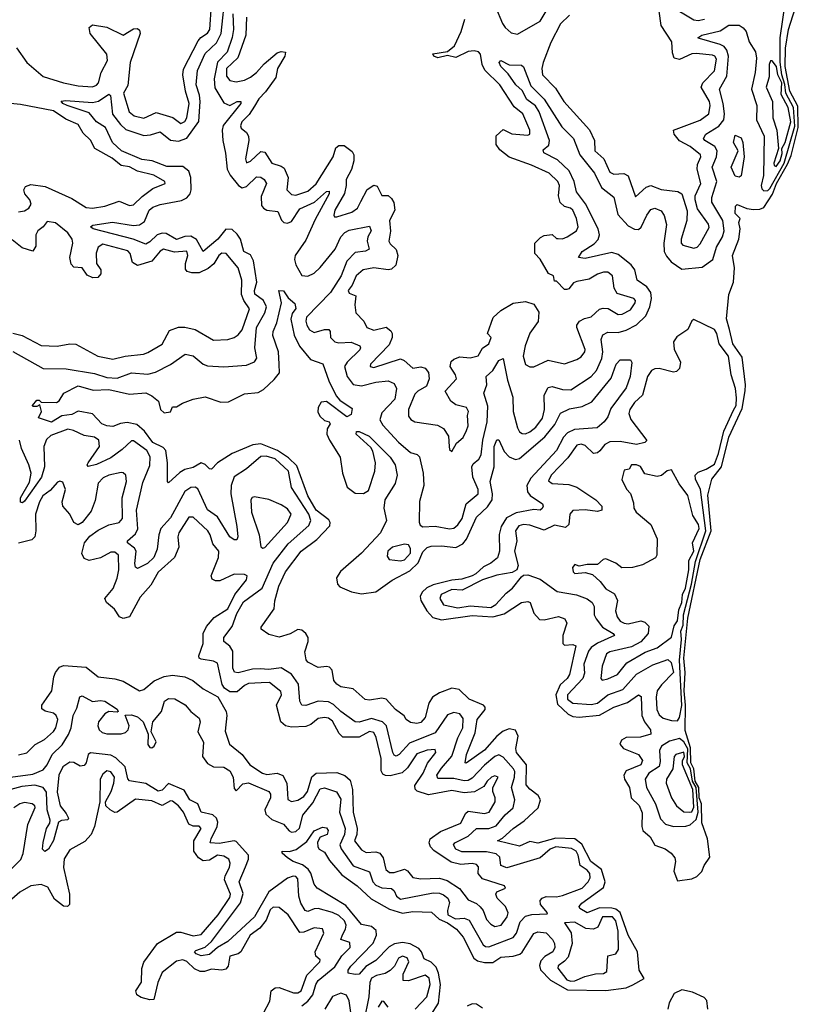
# Model space of a CAD drawing. Extents: x 2494159 to 2685562, y 773219 to 915170.
# Tile 191 of 201: x 2659281 to 2663127, y 882729 to 887523. Entities that reach past the tile are written whole.
import ezdxf

# ---------------------------------------------------------------- set-up
doc = ezdxf.new("R2010")
doc.units = 0

msp = doc.modelspace()

# ---------------------------------------------------------------- linework, layer by layer
at = {"layer": '0CON10XD'}
for points in [[(2661162.5, 884115), (2661153.1, 884133.1), (2661111.5, 884165), (2661065.2, 884215.2), (2661045, 884219.3), (2660985, 884209.6), (2660963.4, 884213.4), (2660905, 884265.5), (2660845, 884274.6), (2660825, 884286.9), (2660811.1, 884305), (2660803.5, 884355), (2660790.4, 884370.4), (2660775, 884374.4), (2660735, 884369.4), (2660685, 884394.3), (2660675.6, 884405.6), (2660669.4, 884445), (2660685.6, 884495), (2660685.7, 884515), (2660674.2, 884535), (2660655, 884550.6), (2660635, 884554.3), (2660597.9, 884532.1), (2660545, 884516.7), (2660495, 884528.9), (2660456.7, 884555), (2660456.2, 884565), (2660520, 884655), (2660523.9, 884693.9), (2660542.7, 884765), (2660575, 884834.7), (2660651.9, 884935), (2660727.7, 884992.3), (2660791.1, 885058.9), (2660793.4, 885075), (2660787, 885087), (2660725, 885134.1), (2660684.6, 885205), (2660630.9, 885350.9), (2660589.9, 885389.9), (2660536.1, 885426.1), (2660455, 885457.4), (2660416.6, 885453.4), (2660315, 885410), (2660244, 885366), (2660215, 885334.2), (2660205, 885335.7), (2660185, 885357.7), (2660165, 885364.6), (2660125, 885342.4), (2660085, 885332.9), (2660061.1, 885318.9), (2660005, 885267.5), (2660000, 885275), (2660001.2, 885365), (2659992.5, 885425), (2659979.5, 885439.5), (2659928.6, 885465), (2659889.1, 885519.1), (2659851.4, 885551.4), (2659805, 885561.2), (2659772.5, 885557.5), (2659735, 885541.5), (2659705, 885544.7), (2659680.8, 885555), (2659635, 885603.1), (2659565, 885616.9), (2659535, 885600.6), (2659486.6, 885593.4), (2659435, 885562.9), (2659372.5, 885585), (2659387.5, 885615), (2659378.3, 885648.3), (2659365, 885640), (2659345, 885640), (2659342.5, 885645), (2659365, 885670), (2659375, 885670), (2659385, 885660), (2659460.8, 885659.2), (2659473, 885667), (2659496, 885705), (2659565, 885740), (2659638.6, 885718.6), (2659715, 885721.6), (2659815, 885699.7), (2659895, 885705.7), (2659925, 885691.5), (2659957.1, 885665), (2659966.2, 885625), (2659985, 885608.6), (2660015.8, 885614.2), (2660025, 885637.5), (2660045, 885637.5), (2660074.1, 885655.9), (2660125, 885675.7), (2660185, 885686.9), (2660261.1, 885661.1), (2660297.4, 885662.6), (2660375, 885700.9), (2660442, 885708), (2660467.9, 885722.1), (2660519.7, 885770.3), (2660546.2, 885803.8), (2660544.6, 885845.3), (2660541.3, 885905), (2660513.5, 885985), (2660514.6, 886005), (2660532.7, 886047.3), (2660556, 886145), (2660542.5, 886205), (2660565, 886202.5), (2660588, 886168), (2660620.4, 886140.5), (2660625, 886117.5), (2660608.2, 886091.8), (2660600.8, 886065), (2660617.5, 885987.5), (2660643.7, 885933.7), (2660697.8, 885867.8), (2660757.3, 885847.3), (2660786.6, 885765), (2660822.3, 885692.3), (2660840.6, 885670.6), (2660900.4, 885630.5), (2660895, 885600), (2660875, 885588.8), (2660775, 885664.4), (2660749.6, 885660.4), (2660734.7, 885635.3), (2660733.6, 885613.6), (2660742.6, 885592.6), (2660765, 885571.9), (2660787.5, 885565), (2660793.3, 885555), (2660778.9, 885531.1), (2660776.7, 885505), (2660789.5, 885475), (2660842.3, 885392.3), (2660852.3, 885315), (2660876.4, 885246.4), (2660915, 885217.7), (2660955, 885215.8), (2660979.2, 885230.8), (2661011.1, 885325), (2661014.2, 885365), (2661001.4, 885421.4), (2660990.7, 885440.7), (2660919.2, 885505), (2660921.4, 885518.6), (2660935, 885517.1), (2660982.5, 885495), (2661085, 885392.5), (2661109.3, 885355), (2661119.5, 885305), (2661108.8, 885265), (2661060, 885185), (2661054.7, 885144.7), (2661067.7, 885085), (2661037.8, 885025), (2660945, 884925.2), (2660843.6, 884836.4), (2660824.1, 884805), (2660828.1, 884775), (2660840.8, 884760.8), (2660896.7, 884736.7), (2660945, 884727.3), (2661015, 884736.6), (2661095, 884794.8), (2661181, 884839), (2661221.3, 884878.7), (2661245, 884931.8), (2661265, 884952.7), (2661285, 884959.4), (2661335, 884960.7), (2661405, 884953.8), (2661439.7, 884970.3), (2661457.1, 884992.9), (2661505, 885100.8), (2661559.1, 885150.9), (2661581.3, 885185), (2661583.8, 885215), (2661571.8, 885275), (2661592.1, 885345), (2661591.4, 885445), (2661605, 885476.7), (2661615, 885477.5), (2661641.1, 885421.1), (2661665, 885393.8), (2661695, 885381.6), (2661715, 885386.4), (2661838.6, 885491.4), (2661888, 885552), (2661915, 885606.4), (2661958.2, 885628.2), (2662020.7, 885639.3), (2662068.2, 885661.8), (2662162, 885778), (2662185.6, 885845), (2662205, 885867.5), (2662255, 885867.5), (2662263, 885853), (2662254.5, 885785), (2662235, 885730.8), (2662160.1, 885629.9), (2662145, 885590), (2662128, 885565), (2662093.3, 885535), (2661982.7, 885527.3), (2661948.3, 885511.7), (2661929.7, 885490.3), (2661895.7, 885425), (2661769.6, 885290.4), (2661750.5, 885255), (2661754.1, 885224.1), (2661766.7, 885206.7), (2661826.7, 885165), (2661830, 885155), (2661825, 885143.3), (2661815, 885134.3), (2661785, 885137.5), (2661698.2, 885121.8), (2661652.3, 885097.7), (2661625.3, 885054.7), (2661616.9, 885016.9), (2661618.4, 884935), (2661608, 884902), (2661575, 884876.2), (2661540.4, 884859.6), (2661503.2, 884825), (2661485, 884815.8), (2661435, 884799.6), (2661385, 884793.6), (2661295, 884770.8), (2661263.6, 884756.4), (2661240.9, 884735), (2661230.8, 884715), (2661234.6, 884694.6), (2661264.3, 884644.3), (2661293, 884613), (2661335, 884600.2), (2661485, 884621.7), (2661585, 884614.8), (2661639.8, 884630.2), (2661725, 884685.3), (2661755, 884690.9), (2661766.7, 884685), (2661785, 884633.1), (2661812.9, 884602.9), (2661835, 884600.3), (2661905, 884617.5), (2661935.4, 884605.3), (2661945.4, 884585), (2661926.2, 884525), (2661925.4, 884485.4), (2661935, 884477.5), (2661975, 884480), (2661989.4, 884475), (2661958.4, 884335), (2661946.5, 884315), (2661913.4, 884285), (2661892.1, 884235), (2661899.7, 884189.7), (2661951.5, 884141.5), (2661975, 884130.5), (2662005, 884127.1), (2662105, 884137), (2662175, 884175.7), (2662241.6, 884198.4), (2662295, 884236.4), (2662307.9, 884227.9), (2662310.2, 884135), (2662323.2, 884105), (2662353.8, 884065), (2662355.5, 884045), (2662305, 884029), (2662235, 884028.2), (2662211.4, 884015), (2662204.4, 883995), (2662221.8, 883975), (2662295, 883945.3), (2662315, 883916), (2662306.8, 883895), (2662235, 883866), (2662222.8, 883845), (2662227.3, 883825), (2662250.6, 883785), (2662258.6, 883735), (2662297.4, 883697.4), (2662311.8, 883661.8), (2662310.3, 883595), (2662316.2, 883575), (2662351.3, 883545), (2662374.1, 883504.1), (2662425.2, 883485.2), (2662454.6, 883465), (2662472.2, 883442.2), (2662475.4, 883425), (2662467.5, 883377.5), (2662485, 883330), (2662555, 883340), (2662578.9, 883351.1), (2662602.5, 883375), (2662614.4, 883405), (2662641.4, 883445), (2662630.8, 883535), (2662602.4, 883612.4), (2662601.1, 883705), (2662590.6, 883735), (2662588.7, 883785), (2662571.5, 883815), (2662564, 883875), (2662549.3, 883905), (2662547.8, 883977.8), (2662522.5, 884062.5), (2662523.1, 884185), (2662517.1, 884255), (2662521.9, 884345), (2662516.3, 884415), (2662521.4, 884478.6), (2662535, 884609.2), (2662595.1, 884894.9), (2662648, 885035), (2662632.1, 885207.8), (2662651.7, 885285), (2662698.5, 885345), (2662735, 885489.6), (2662799.6, 885630.4), (2662814, 885716), (2662816.4, 885745), (2662799.1, 885879.1), (2662754.5, 885945), (2662737.3, 886015), (2662722.9, 886067.1), (2662734, 886185), (2662757.5, 886245), (2662762.5, 886315), (2662751.9, 886375), (2662783.3, 886455), (2662790, 886505), (2662783.3, 886535), (2662790, 886555), (2662765, 886580), (2662767.5, 886615), (2662775, 886622.5), (2662823, 886603), (2662855, 886599.4), (2662885, 886600.5), (2662905, 886608.2), (2662947.4, 886672.6), (2662966.2, 886725), (2663020.8, 886819.2), (2663038.5, 886861.5), (2663072.5, 886997.5), (2663071.1, 887101.1), (2663032.1, 887175), (2663009, 887295), (2663010.3, 887385), (2663025.4, 887475), (2663126.7, 887793.3)], [(2659507, 885823), (2659645, 885799.6), (2659705, 885780.4), (2659755, 885777.1), (2659825, 885803.9), (2659905, 885797.7), (2659942.8, 885807.2), (2660015.6, 885844.4), (2660086.3, 885893.7), (2660125, 885886.2), (2660175, 885846.4), (2660195, 885837.7), (2660275, 885832.5), (2660385, 885840.4), (2660423.7, 885856.3), (2660435.5, 885875), (2660425.9, 885925), (2660433.7, 886025), (2660475.2, 886095), (2660482.9, 886125), (2660469.1, 886155), (2660426, 886186), (2660424.8, 886204.8), (2660436.1, 886245), (2660419, 886349), (2660405, 886378.1), (2660372.2, 886395), (2660356.2, 886455), (2660339.4, 886479.4), (2660315, 886501.5), (2660285, 886502.4), (2660246.1, 886453.9), (2660175, 886394.5), (2660142.5, 886452.5), (2660115, 886469.1), (2660085, 886467.1), (2660045, 886452.8), (2659995, 886481.6), (2659975, 886483.3), (2659951.2, 886475), (2659915, 886441.1), (2659895, 886430.2), (2659834.1, 886454.1), (2659638.8, 886505), (2659626, 886515), (2659637, 886523), (2659732.6, 886537.4), (2659835, 886521), (2659865, 886523.7), (2659889.4, 886540.6), (2659912.2, 886595), (2659929.6, 886610.4), (2659965, 886622.9), (2660068.2, 886641.8), (2660095, 886654.8), (2660111.6, 886675), (2660115.9, 886694.1), (2660114.3, 886755), (2660104.8, 886785), (2660075, 886807.7), (2659997.8, 886807.8), (2659926.2, 886836.2), (2659875, 886842.1), (2659777, 886885), (2659732.8, 886925), (2659698.2, 886998.2), (2659654.8, 887024.9), (2659618.6, 887068.6), (2659511.4, 887105), (2659491.8, 887115), (2659483.4, 887126.6), (2659505, 887129.6), (2659635, 887119.1), (2659665, 887125.8), (2659715, 887160.5), (2659723.6, 887153.6), (2659733.7, 887063.7), (2659771.8, 887011.8), (2659798.6, 886988.6), (2659885, 886958.8), (2659918.3, 886961.7), (2659965, 886976.6), (2660015, 886936.6), (2660055, 886931.5), (2660094.3, 886945.7), (2660152.7, 887027.3), (2660160.6, 887125), (2660156.1, 887156.1), (2660140, 887205), (2660147.6, 887275), (2660185, 887357.5), (2660240.1, 887409.9), (2660261.7, 887455), (2660283.1, 887655)], [(2659265.4, 887385.4), (2659315, 887315.2), (2659395, 887246.7), (2659495, 887215.7), (2659565, 887201.4), (2659635, 887196.4), (2659655, 887204.2), (2659665, 887215.6), (2659677.5, 887265), (2659709, 887325), (2659705, 887355.3), (2659624.4, 887455.6), (2659619.2, 887485), (2659635, 887498.1), (2659705, 887486.7), (2659785, 887447.7), (2659835, 887479.1), (2659855, 887480.5), (2659865, 887472), (2659867.3, 887455), (2659818.9, 887315), (2659807.7, 887202.3), (2659785.8, 887165), (2659814.3, 887075), (2659837.8, 887055), (2659885, 887044), (2659945, 887070.8), (2660026.7, 887046.7), (2660065, 887017.5), (2660085, 887026.7), (2660095.7, 887045), (2660105.5, 887115), (2660088.3, 887175), (2660075.2, 887254.8), (2660077.9, 887282.1), (2660149.5, 887420.5), (2660163, 887436.9), (2660195, 887457.6), (2660207.4, 887475), (2660215.8, 887595.8)], [(2660318.5, 887551.5), (2660322, 887475), (2660315, 887435.7), (2660291, 887365), (2660243.5, 887316.5), (2660227.4, 887235), (2660231.3, 887191.3), (2660275, 887117.5), (2660305, 887105.9), (2660340, 887125), (2660358.6, 887125), (2660357.8, 887115), (2660272.1, 887007.9), (2660267.4, 886985), (2660270, 886935), (2660283.6, 886873.6), (2660290.7, 886795), (2660305.4, 886765.4), (2660346.2, 886716.2), (2660365, 886704.2), (2660385, 886710.5), (2660435, 886757.4), (2660455, 886755.8), (2660471.8, 886745), (2660482.3, 886725), (2660457.6, 886662.4), (2660458.4, 886618.4), (2660467.8, 886605), (2660485, 886595.6), (2660538.2, 886588.2), (2660556.4, 886546.4), (2660567.8, 886535), (2660585, 886531.4), (2660605, 886539.5), (2660645, 886601.2), (2660716, 886634), (2660775, 886685.7), (2660787.5, 886687.5), (2660787.6, 886675), (2660720.4, 886550.4), (2660675, 886449.2), (2660622.2, 886375), (2660619.1, 886355), (2660625, 886328.9), (2660655, 886277.1), (2660685, 886273.4), (2660715, 886289.5), (2660745, 886316.2), (2660817.7, 886405), (2660844.9, 886465.1), (2660865, 886487.5), (2660885, 886498), (2660985, 886517.8), (2660992.8, 886495), (2660976.3, 886465), (2660972.8, 886445), (2660982.5, 886405), (2660965, 886396), (2660915, 886389.8), (2660875, 886347.3), (2660846.8, 886275), (2660795, 886195.2), (2660677.2, 886075), (2660674, 886055), (2660679.2, 886035), (2660693, 886013), (2660715, 886000.2), (2660765, 886014.8), (2660787.1, 886015), (2660793.8, 886005), (2660795.3, 885975), (2660815, 885954.3), (2660835, 885949.6), (2660895, 885952.6), (2660937.3, 885935), (2660941.5, 885925), (2660937.7, 885915), (2660875.7, 885855), (2660863, 885835), (2660875.6, 885785), (2660905, 885747.1), (2660945, 885739.8), (2661015, 885758.6), (2661075, 885765.2), (2661105, 885751.2), (2661116.7, 885726.7), (2661108.1, 885675), (2661045, 885608.2), (2661034.6, 885575), (2661049, 885549), (2661125.9, 885465.9), (2661184.8, 885414.8), (2661216.4, 885406.4), (2661228.7, 885395), (2661245.7, 885315), (2661248.7, 885255), (2661227.8, 885177.8), (2661227.1, 885077.1), (2661231.9, 885061.9), (2661245, 885052.9), (2661305, 885056.6), (2661375, 885044.3), (2661395, 885046.9), (2661415, 885064.1), (2661435.5, 885094.5), (2661455.2, 885165), (2661513.7, 885215), (2661513.3, 885235), (2661487.3, 885295), (2661483.3, 885345), (2661489.4, 885360.6), (2661516.9, 885383.1), (2661528.9, 885405), (2661536.9, 885475), (2661557.4, 885565), (2661561.7, 885641.7), (2661542.1, 885705), (2661556, 885745), (2661553.5, 885785), (2661585.2, 885815), (2661615, 885863.6), (2661635, 885874), (2661657.4, 885767.4), (2661682.8, 885685), (2661684.8, 885615), (2661705, 885535.6), (2661715, 885516.4), (2661727.4, 885507.4), (2661745, 885506.8), (2661765, 885516), (2661795, 885538.4), (2661827.7, 885582.3), (2661836.1, 885625), (2661835.2, 885694.8), (2661855, 885732.1), (2661875, 885737.1), (2661925, 885721.7), (2661965, 885721), (2662064.1, 885785), (2662090.8, 885815), (2662116.5, 885873.5), (2662120.9, 885905), (2662113.5, 885966.5), (2662121.8, 885988.2), (2662145, 886000.7), (2662195, 886000.2), (2662235, 886010.9), (2662285, 886037.6), (2662329.7, 886080.3), (2662350.4, 886125), (2662358.6, 886165), (2662355.4, 886195), (2662335, 886222.6), (2662287.9, 886255), (2662276.9, 886305), (2662259.5, 886329.5), (2662195, 886379.5), (2662165, 886389.5), (2662035, 886360), (2662003.3, 886365), (2662020.8, 886395), (2662078.5, 886431.5), (2662097.8, 886452.2), (2662104.4, 886475), (2662099, 886505), (2662036.5, 886626.5), (2661992.1, 886685), (2661981.1, 886735), (2661957, 886787), (2661900.8, 886840.8), (2661833.6, 886875), (2661831.1, 886888.9), (2661857.4, 886912.6), (2661861.7, 886935), (2661811.1, 887075), (2661793.4, 887103.4), (2661750.7, 887135), (2661727.9, 887178), (2661697.7, 887205), (2661659.6, 887259.6), (2661624.6, 887295), (2661616.2, 887315), (2661625, 887323.8), (2661665, 887302.5), (2661725, 887302), (2661735, 887293.8), (2661770.7, 887200.7), (2661835, 887136.1), (2661921.2, 887001.2), (2661978, 886945), (2662008.5, 886865), (2662080, 886775), (2662115.1, 886705.1), (2662175, 886659.5), (2662194.7, 886574.7), (2662245, 886518.8), (2662275, 886502.8), (2662295, 886501.3), (2662307.7, 886512.3), (2662335, 886570.7), (2662355, 886598.7), (2662375, 886605.3), (2662405, 886591.8), (2662419, 886569), (2662431.6, 886525), (2662417.3, 886435), (2662420.4, 886395), (2662431.5, 886371.5), (2662454.6, 886344.6), (2662505, 886308.7), (2662605, 886318.5), (2662656.1, 886355), (2662675.2, 886415), (2662703.8, 886466.1), (2662712.4, 886495), (2662705.2, 886545.2), (2662651.8, 886635), (2662652.6, 886657.4), (2662676.7, 886735), (2662653.3, 886805), (2662675.2, 886855), (2662678.2, 886885), (2662665.8, 886905.8), (2662617.5, 886935), (2662611.6, 886945), (2662622.8, 886965), (2662685.8, 887004.2), (2662709.6, 887035), (2662713, 887065), (2662707.3, 887115), (2662689, 887185), (2662725, 887247.5), (2662732.9, 887345), (2662724.9, 887375), (2662711.6, 887391.6), (2662692.5, 887402.5), (2662591.2, 887431.2), (2662584, 887435), (2662602.4, 887447.6), (2662691.9, 887468.1), (2662735, 887496.8), (2662785, 887496.4), (2662805, 887483.3), (2662818.7, 887465), (2662834.4, 887415), (2662865, 887365.6), (2662868.8, 887335), (2662863.7, 887265), (2662844.4, 887185), (2662870.7, 887105), (2662870, 887035), (2662906.2, 886955), (2662903.9, 886765), (2662891.8, 886715), (2662895, 886700), (2662905, 886690.2), (2662925, 886690.5), (2662935, 886700.4), (2663003.5, 886825), (2663055.4, 887005), (2663049.5, 887095), (2663012.6, 887165), (2663007.9, 887207.9), (2662992.5, 887255), (2662984.4, 887315.6), (2662984.5, 887435), (2663008.6, 887601.4)], [(2661598.3, 887585), (2661631.9, 887505), (2661645, 887484.2), (2661675, 887458.8), (2661705, 887452.9), (2661815.3, 887515), (2661845.7, 887564.3)], [(2661958.9, 887545), (2661915, 887502.8), (2661867.9, 887412.1), (2661830.7, 887315), (2661824.7, 887284.8), (2661827.8, 887255), (2661890.1, 887190.1), (2661930.7, 887125), (2662056.2, 886986.2), (2662080.3, 886935), (2662082.3, 886885), (2662125.2, 886845.2), (2662155, 886780.6), (2662175, 886770), (2662223.6, 886773.6), (2662245, 886761.9), (2662280.7, 886660.7), (2662332.3, 886707.6), (2662355, 886715.6), (2662405, 886696.2), (2662486.2, 886686.2), (2662505.5, 886675.5), (2662532.4, 886592.4), (2662530.9, 886545), (2662502.2, 886455), (2662502.2, 886435), (2662511.2, 886425), (2662565, 886410.6), (2662580, 886415), (2662595, 886432), (2662638.3, 886511.7), (2662635, 886528), (2662582.1, 886602.1), (2662570.8, 886645), (2662570, 886665), (2662598.8, 886725), (2662580.3, 886795), (2662582.7, 886817.3), (2662598.5, 886855), (2662596.7, 886865), (2662546.2, 886905), (2662493.8, 886933.8), (2662468.8, 886965), (2662464.5, 886985), (2662595, 887033.1), (2662637.9, 887065), (2662644, 887105), (2662640.8, 887125), (2662600, 887195), (2662607.3, 887215), (2662665.5, 887274.5), (2662675, 887330), (2662667.3, 887345), (2662655, 887350.3), (2662575, 887358.8), (2662555, 887356), (2662495, 887329.3), (2662468.5, 887335), (2662461, 887361), (2662457.8, 887415), (2662405.9, 887495), (2662395.3, 887565)], [(2662447.8, 887592.2), (2662565, 887522.5), (2662585, 887519.5), (2662616, 887525)], [(2660385, 887535.6), (2660382.6, 887447.4), (2660342.7, 887337.3), (2660288, 887285), (2660287.8, 887247.8), (2660305, 887226.1), (2660335, 887220.6), (2660375, 887228.4), (2660405, 887242.3), (2660435, 887266.5), (2660471.9, 887308.1), (2660535, 887361.2), (2660555, 887368.8), (2660575.7, 887365), (2660572.2, 887345), (2660536.4, 887285), (2660528.7, 887241.3), (2660478, 887172), (2660445, 887137.8), (2660425, 887101.2), (2660398.6, 887061.4), (2660363, 887025), (2660356.4, 887006.4), (2660359.5, 886995), (2660385, 886973.1), (2660395.4, 886955), (2660396.8, 886935), (2660380, 886845), (2660385, 886826), (2660405, 886834.6), (2660455, 886880.8), (2660475, 886877.5), (2660509.5, 886825), (2660555, 886810.4), (2660569.2, 886799.2), (2660587.7, 886755), (2660582.5, 886695), (2660605, 886671.1), (2660625, 886668.5), (2660685, 886687.6), (2660725, 886722.9), (2660808, 886855), (2660820.7, 886899.3), (2660835, 886910.3), (2660861.1, 886911.1), (2660900.5, 886880.5), (2660907.9, 886865), (2660907.5, 886835), (2660896.3, 886793.7), (2660870.7, 886745), (2660871.4, 886715), (2660862.7, 886677.3), (2660815.4, 886595), (2660810.7, 886570.7), (2660813.6, 886563.6), (2660825, 886563.5), (2660898.1, 886585), (2660926.2, 886605), (2660942.1, 886637.9), (2660973.9, 886696.1), (2661005, 886717.1), (2661021.7, 886711.7), (2661045, 886667.5), (2661075, 886666.7), (2661092.5, 886652.5), (2661102.7, 886632.7), (2661108.5, 886595), (2661082.1, 886545), (2661086.9, 886493.1), (2661078.6, 886445), (2661085, 886430.8), (2661114.1, 886404.1), (2661123.2, 886375), (2661112.4, 886327.6), (2661092.3, 886307.7), (2661075, 886304.4), (2661005, 886315.4), (2660953.8, 886305), (2660919.2, 886275), (2660900, 886230), (2660880.8, 886205), (2660885, 886191.2), (2660918.3, 886178.3), (2660913.1, 886135), (2660918.6, 886095), (2660957.5, 886055), (2660970.8, 886025), (2661005, 886011.3), (2661065, 886025.6), (2661088.5, 886008.5), (2661094.3, 885995), (2661094.5, 885975), (2661080, 885940), (2660989.2, 885845), (2660988, 885835), (2661005, 885830), (2661135, 885871.5), (2661153.3, 885863.3), (2661195.7, 885825.7), (2661235, 885832), (2661255, 885826.2), (2661272, 885805), (2661275.9, 885774.1), (2661261.4, 885738.6), (2661219.2, 885715), (2661205, 885699.2), (2661174.6, 885625), (2661175, 885593.3), (2661185.6, 885575.6), (2661205, 885564.3), (2661315, 885548), (2661345, 885532), (2661370, 885495), (2661372, 885445), (2661375, 885430), (2661385, 885420), (2661408.8, 885461.2), (2661440.7, 885489.3), (2661457.6, 885522.4), (2661465.9, 885545.9), (2661462.5, 885595), (2661467.5, 885615), (2661457.5, 885635), (2661405, 885647.1), (2661380, 885665), (2661352.5, 885715), (2661407.5, 885775), (2661403.6, 885793.6), (2661377.5, 885835), (2661382, 885858), (2661395, 885870), (2661425, 885882), (2661475, 885875.7), (2661514.2, 885885.8), (2661535, 885923.8), (2661565.8, 885945), (2661576.7, 885975), (2661560, 885995), (2661587, 886073), (2661625, 886107.5), (2661685, 886142.5), (2661745, 886150), (2661785, 886137.5), (2661809.3, 886099.3), (2661806.1, 886053.9), (2661765, 885996.7), (2661742.5, 885935), (2661733.5, 885885), (2661745, 885843.3), (2661765, 885833.3), (2661785, 885833.3), (2661855, 885864.4), (2661935, 885847.5), (2661995, 885868), (2662015, 885881.2), (2662033.8, 885905), (2662035, 885917.5), (2661994.2, 886025), (2661994.2, 886035.8), (2662006.7, 886055), (2662031.2, 886068.8), (2662065, 886076.7), (2662105, 886113.8), (2662122.3, 886117.7), (2662146.8, 886116.8), (2662195, 886087.1), (2662215, 886089.4), (2662255, 886110), (2662278.9, 886145), (2662279.4, 886155), (2662271.2, 886165), (2662190.3, 886190.3), (2662175.7, 886215.7), (2662168, 886275), (2662145, 886294), (2662125, 886294.2), (2662095, 886284.2), (2662055, 886258.8), (2661995, 886248.8), (2661978.8, 886241.2), (2661955, 886212.5), (2661945, 886210), (2661935, 886210), (2661895, 886250), (2661885, 886250), (2661880, 886275), (2661856.7, 886286.7), (2661815, 886357.5), (2661790, 886385), (2661790, 886435), (2661817, 886463), (2661835, 886472.5), (2661875, 886477.5), (2661895, 886457.5), (2661903, 886457), (2661925, 886456), (2661946.7, 886465), (2661993.3, 886495), (2662000.8, 886515), (2661992.5, 886555), (2661974.3, 886595), (2661963.8, 886605), (2661933.7, 886613.7), (2661913.3, 886633.3), (2661905.3, 886665), (2661909.6, 886715), (2661901.9, 886735), (2661860, 886775), (2661774.3, 886815), (2661665, 886853.2), (2661619.7, 886889.7), (2661601.2, 886915), (2661602, 886958), (2661635, 886988.6), (2661677.3, 886967.3), (2661755, 886961.2), (2661765.4, 886965), (2661765.3, 886985), (2661731.2, 887065), (2661689.4, 887099.4), (2661618.6, 887205), (2661547.1, 887277.1), (2661533, 887305), (2661525, 887354.4), (2661515, 887365.7), (2661495, 887371.2), (2661465, 887368.7), (2661405, 887339.5), (2661365, 887347.9), (2661317.2, 887337.2), (2661297.5, 887345), (2661293.6, 887356.4), (2661365, 887367.6), (2661398.5, 887395), (2661431.6, 887465), (2661449.7, 887525)], [(2662965, 886808.6), (2662985.5, 886835), (2662995, 886871.4), (2662993.6, 886895), (2663008.5, 886925), (2663035.9, 887025), (2663023, 887095), (2662989, 887159), (2662992.5, 887215), (2662973.6, 887255), (2662966.2, 887295), (2662945, 887322.5), (2662937.5, 887322.5), (2662930.4, 887305), (2662930.5, 887245), (2662917.1, 887195), (2662946.7, 887125), (2662948.8, 887045), (2662968, 886985), (2662977.1, 886895), (2662954.3, 886825), (2662955, 886813.3), (2662965, 886808.6)], [(2659275, 886588), (2659305, 886592.8), (2659325.4, 886605), (2659336.4, 886625), (2659330.9, 886645), (2659305.3, 886675), (2659300.4, 886695), (2659309.1, 886710.9), (2659335, 886720.3), (2659405, 886710.5), (2659535, 886651.6), (2659605, 886608.8), (2659635, 886605.8), (2659696, 886615), (2659765, 886638.6), (2659815, 886618), (2659835, 886621.1), (2659877.2, 886662.8), (2659929.8, 886700.2), (2659989.2, 886725), (2659987.1, 886735), (2659935, 886765.2), (2659855, 886785.6), (2659815, 886806), (2659775, 886813), (2659731.2, 886848.8), (2659646.4, 886896.4), (2659626.3, 886936.3), (2659590, 886970), (2659565, 887012.4), (2659505, 887039.1), (2659445, 887078.8), (2659285, 887110.3), (2659205, 887118.3)], [(2662785, 886756.2), (2662765, 886761.2), (2662746, 886805), (2662780, 886885), (2662756.7, 886925), (2662765, 886960), (2662795, 886947.5), (2662803.3, 886925), (2662808.9, 886855), (2662795, 886763.3), (2662785, 886756.2)], [(2659246.9, 885996.9), (2659292.9, 885985), (2659385, 885936.4), (2659463.7, 885933.7), (2659525, 885945.3), (2659555, 885942.4), (2659662.2, 885885), (2659735, 885869.3), (2659795, 885885.3), (2659883.9, 885893.9), (2659905, 885902.7), (2659975, 885943.1), (2660011.2, 886008.8), (2660055, 886026.4), (2660085, 886026.5), (2660135, 886014.7), (2660225, 885962.7), (2660294.2, 885965.8), (2660325, 885975.3), (2660345, 885988), (2660365, 886012.3), (2660400.3, 886115), (2660372.2, 886155), (2660360.7, 886185), (2660363.6, 886255), (2660345.5, 886315), (2660286, 886385), (2660265.5, 886385.5), (2660250, 886375), (2660226, 886334), (2660198.3, 886311.7), (2660155, 886290.8), (2660120, 886290), (2660096.4, 886296.4), (2660087.7, 886307.6), (2660088.6, 886335), (2660100.3, 886375), (2660095, 886395.4), (2660035, 886390.4), (2659980.8, 886405), (2659964.9, 886395.1), (2659925, 886346.7), (2659855, 886326.3), (2659830.4, 886340.4), (2659819.2, 886385), (2659807.4, 886397.4), (2659685, 886429.3), (2659662.5, 886415), (2659653.8, 886386.2), (2659654.3, 886335), (2659676.4, 886305), (2659676.7, 886285), (2659661.7, 886268.3), (2659636.8, 886266.8), (2659609.4, 886279.4), (2659585, 886314.2), (2659545, 886318.6), (2659531.8, 886331.8), (2659524.6, 886364.6), (2659539.8, 886435), (2659536.2, 886455), (2659515, 886485.9), (2659455, 886534.3), (2659415, 886540.4), (2659395.9, 886514.1), (2659369.3, 886495), (2659360, 886475), (2659360, 886420), (2659345, 886396.2), (2659292.6, 886412.6), (2659245, 886450.8)], [(2662485, 884109.8), (2662494.9, 884125.1), (2662505.5, 884184.5), (2662494.9, 884404.9), (2662504.6, 884505), (2662501.1, 884545), (2662512.4, 884575), (2662513.6, 884625), (2662552.4, 884775), (2662571.6, 884885), (2662622.1, 885035), (2662596.2, 885236.2), (2662571.6, 885285), (2662570.4, 885305), (2662585, 885320.6), (2662625, 885335.2), (2662665, 885359.3), (2662685, 885411), (2662709.9, 885520.1), (2662757.7, 885622.3), (2662770.8, 885645), (2662772, 885682), (2662766.7, 885726.7), (2662745.5, 885794.5), (2662732.5, 885885), (2662687.3, 885945), (2662675.8, 885995), (2662665, 886013.9), (2662565, 886062.5), (2662555, 886057.1), (2662534.7, 886015), (2662480.7, 885979.3), (2662465.2, 885955), (2662468.2, 885918.2), (2662498.6, 885855), (2662495, 885824.3), (2662480.5, 885809.5), (2662465, 885806), (2662395, 885824.5), (2662375, 885823.7), (2662357.8, 885815), (2662339, 885785), (2662314, 885695), (2662275, 885658.8), (2662252.2, 885625), (2662247.4, 885605), (2662256.9, 885576.9), (2662335, 885474.2), (2662325.6, 885464.4), (2662285, 885454.1), (2662205, 885468.5), (2662155, 885467.5), (2662130, 885455), (2662105.6, 885424.4), (2662095, 885413.2), (2662075, 885411.1), (2662035, 885450.2), (2662015, 885456.5), (2661995, 885450.8), (2661950.5, 885389.5), (2661869.8, 885305), (2661857.1, 885277.1), (2661874.4, 885264.4), (2661955, 885260), (2661995, 885246.8), (2662086.3, 885185), (2662116.4, 885155), (2662115.9, 885134.1), (2662095, 885128.1), (2662035, 885136), (2661975, 885132.5), (2661959.8, 885115), (2661954.7, 885065), (2661939.3, 885050.7), (2661885, 885062.4), (2661835, 885037.1), (2661765, 885062), (2661734.9, 885065.1), (2661711.2, 885058.8), (2661696.3, 885035), (2661701.7, 884985), (2661690.9, 884935), (2661708.4, 884865), (2661702.5, 884845), (2661678.9, 884831.1), (2661605, 884818.7), (2661535, 884795.1), (2661435.7, 884745.7), (2661385, 884748.6), (2661332.9, 884725), (2661326.9, 884705), (2661345, 884673.3), (2661415, 884659.1), (2661475, 884668.9), (2661575, 884661.4), (2661599.3, 884675), (2661649.7, 884730.3), (2661681.2, 884755), (2661725, 884810.6), (2661735, 884818.1), (2661755, 884820.4), (2661815, 884798.4), (2661898.2, 884738.2), (2661992.8, 884722.8), (2662045, 884703.4), (2662068.9, 884685), (2662079.4, 884665), (2662078, 884625), (2662088.9, 884605), (2662119.4, 884565), (2662171.5, 884535), (2662178.5, 884525), (2662095, 884487.4), (2662065, 884465.9), (2662051.9, 884448.1), (2662028.4, 884385), (2662031, 884341), (2662024, 884315), (2661949.5, 884235), (2661949.5, 884215), (2661975, 884195.8), (2662065, 884189.1), (2662095, 884195.2), (2662145, 884236.4), (2662218.1, 884261.8), (2662285, 884336.2), (2662365, 884381.1), (2662437.7, 884407.7), (2662453.4, 884393.4), (2662464.4, 884345), (2662406.7, 884285), (2662386.4, 884255), (2662381, 884225), (2662384.8, 884164.8), (2662395, 884139.1), (2662415, 884122.7), (2662455, 884110.4), (2662485, 884109.8)], [(2659247.7, 885907.7), (2659395, 885824.1), (2659507, 885823)], [(2659235.5, 883835.5), (2659345, 883850), (2659395, 883870.3), (2659414.7, 883895), (2659438.4, 883945), (2659488, 883992), (2659518.1, 884041.8), (2659531.2, 884075), (2659540.7, 884135), (2659558.6, 884171.4), (2659574.5, 884225.6), (2659585, 884230.8), (2659635, 884202.5), (2659675, 884208.2), (2659695, 884204.4), (2659755, 884166), (2659760, 884155), (2659755, 884151.2), (2659715, 884153.8), (2659695, 884144), (2659665.2, 884105), (2659661.1, 884085), (2659667.2, 884065), (2659682.4, 884052.4), (2659705, 884045.2), (2659775, 884046.5), (2659797, 884053), (2659808.6, 884065), (2659814.2, 884085), (2659793.9, 884136.1), (2659825, 884138.5), (2659855, 884128.2), (2659882.5, 884105), (2659906.2, 884045), (2659905, 883994.2), (2659915, 883978.8), (2659925, 883977.7), (2659936.1, 883985), (2659946.2, 884006.2), (2659922, 884055), (2659929.1, 884105), (2659970.9, 884155), (2659986.9, 884205), (2660005, 884217.1), (2660036.5, 884216.5), (2660087.6, 884187.6), (2660115, 884154.4), (2660155, 884122), (2660159.6, 884105), (2660148.1, 884055), (2660175.3, 884005), (2660171.9, 883935), (2660195, 883901.8), (2660224.3, 883885), (2660275, 883884.1), (2660305, 883866.2), (2660320.4, 883835), (2660325, 883779.2), (2660335, 883768.5), (2660367.6, 883802.4), (2660395, 883807.3), (2660494.4, 883764.4), (2660502.5, 883752.5), (2660502.2, 883735), (2660475.6, 883675), (2660479.6, 883655), (2660509.2, 883629.2), (2660566.2, 883606.2), (2660592.9, 883572.9), (2660605, 883566.8), (2660625, 883570.2), (2660643.3, 883586.7), (2660659.8, 883650.2), (2660709.4, 883710.6), (2660745, 883778.7), (2660765, 883782.3), (2660823.6, 883763.6), (2660845, 883727.5), (2660838.4, 883665), (2660866.8, 883585), (2660862.4, 883555), (2660840.5, 883505), (2660846.1, 883486.1), (2660905, 883403.7), (2660983.8, 883373.8), (2661001, 883325), (2661015, 883309.2), (2661045, 883296.7), (2661092.3, 883292.3), (2661105, 883281.2), (2661116.1, 883255), (2661135, 883241.3), (2661295, 883271.7), (2661325, 883270), (2661345, 883262), (2661366.2, 883245), (2661374.8, 883225), (2661363.8, 883185), (2661366.7, 883165), (2661402.9, 883145), (2661445, 883148.7), (2661469.2, 883139.2), (2661538.6, 883018.6), (2661549.8, 883009.8), (2661565, 883009), (2661685, 883053.4), (2661700.4, 883075), (2661718.8, 883131.2), (2661745, 883158), (2661775, 883166.1), (2661850, 883170), (2661852, 883175), (2661817.3, 883215), (2661815.4, 883235), (2661825, 883245.9), (2661845, 883253.5), (2661895, 883251.5), (2661925, 883258.1), (2662020, 883295), (2662049.3, 883325), (2662059, 883345), (2662057.4, 883365), (2662045, 883382), (2662010.2, 883405), (2662000.6, 883455), (2661990.9, 883475), (2661967.7, 883487.7), (2661892.2, 883495), (2661865, 883483.7), (2661815, 883442.7), (2661653.5, 883393.5), (2661624, 883404), (2661619.7, 883445), (2661601, 883461), (2661555, 883471.6), (2661435, 883471), (2661405.3, 883485), (2661393.7, 883505), (2661400, 883515), (2661465, 883547.1), (2661505.5, 883584.5), (2661565, 883585.7), (2661602.3, 883597.7), (2661645, 883652.1), (2661684.1, 883685), (2661692.6, 883725), (2661676.4, 883785), (2661690.8, 883835), (2661692.1, 883862.1), (2661686.2, 883876.2), (2661635, 883932.7), (2661615, 883943.3), (2661595, 883935.2), (2661545, 883893.9), (2661485, 883830.4), (2661465, 883817.8), (2661445, 883816.2), (2661395, 883828.6), (2661318.2, 883828.2), (2661312.6, 883845), (2661335, 883879), (2661385, 883936.6), (2661414, 884026), (2661439.3, 884075), (2661441.1, 884121.1), (2661425, 884143.2), (2661395, 884149), (2661365, 884138.5), (2661305, 884051.3), (2661179.6, 884000.4), (2661128.9, 883945), (2661115, 883937.8), (2661105, 883941.8), (2661097.9, 883955), (2661066.9, 884085), (2661048.7, 884105), (2660995, 884120.3), (2660935, 884103.4), (2660915, 884104.3), (2660844.7, 884155), (2660809.4, 884189.4), (2660785, 884201.3), (2660735, 884204.3), (2660674.5, 884184.4), (2660655.5, 884185.5), (2660645.4, 884205), (2660638.2, 884288.2), (2660605, 884336.2), (2660555, 884367.3), (2660495, 884359.3), (2660452.7, 884362.7), (2660415, 884360.7), (2660345, 884343.3), (2660326.8, 884346.8), (2660319.2, 884365), (2660319, 884449), (2660305, 884472.5), (2660274.4, 884495), (2660274.4, 884514.4), (2660315, 884568.7), (2660339.1, 884630.9), (2660370.7, 884689.3), (2660462.5, 884755), (2660515, 884877.3), (2660588.5, 884971.5), (2660689.6, 885060.4), (2660699.6, 885085), (2660688.5, 885115), (2660605.5, 885245.5), (2660589.7, 885325), (2660525, 885385.1), (2660481.8, 885398.2), (2660455, 885396.4), (2660385, 885335.3), (2660325, 885297.8), (2660310.3, 885255), (2660309.1, 885215), (2660338, 885055), (2660343.5, 885005), (2660338.9, 884991.1), (2660325, 884990.8), (2660305, 885005.4), (2660245, 885101.8), (2660195, 885136.8), (2660148.2, 885238.2), (2660135, 885246.8), (2660115, 885245.7), (2660084.6, 885225.4), (2660015, 885098), (2659968.5, 885045), (2659958.4, 885015), (2659951.1, 884945), (2659934.7, 884905), (2659903.6, 884875), (2659855, 884850.6), (2659845, 884856.7), (2659841.8, 884875), (2659848, 884935), (2659839.4, 884949.4), (2659806.7, 884975), (2659805.5, 884985), (2659845, 885020), (2659856.5, 885043.5), (2659849.6, 885135), (2659880.6, 885269.4), (2659915, 885352.9), (2659916.2, 885395), (2659899.5, 885425), (2659835, 885472.1), (2659825, 885472.7), (2659780.6, 885429.4), (2659725, 885388.9), (2659655, 885356.4), (2659615, 885348), (2659610, 885355), (2659613.8, 885365), (2659668.9, 885445), (2659666.2, 885475), (2659645, 885489.5), (2659595, 885498), (2659543.3, 885523.3), (2659515, 885528.4), (2659432.3, 885497.7), (2659410.9, 885479.1), (2659399, 885445), (2659401.3, 885345), (2659387.3, 885295), (2659305, 885179.2), (2659295, 885170.8), (2659285, 885174), (2659284.6, 885195), (2659328.4, 885271.6), (2659336.8, 885315), (2659326.1, 885356.1), (2659289.2, 885435), (2659279.6, 885475)], [(2662117.5, 884307.5), (2662145, 884314), (2662191.9, 884335), (2662237.9, 884392.1), (2662327.2, 884442.7), (2662385.7, 884465), (2662455, 884516.7), (2662468.7, 884571.3), (2662485, 884595.8), (2662490.7, 884649.3), (2662505.1, 884685), (2662509.6, 884725), (2662523.2, 884755), (2662539.1, 884845), (2662540.3, 884889.7), (2662564.2, 884935), (2662557.8, 884975), (2662590.2, 885045), (2662586.2, 885065), (2662559.2, 885109.2), (2662535, 885206.9), (2662492.3, 885262.3), (2662455, 885331.2), (2662435, 885326), (2662406.8, 885303.2), (2662385, 885298), (2662325, 885312.5), (2662305, 885347.5), (2662285, 885356), (2662260, 885355), (2662250, 885335), (2662225, 885330), (2662213.6, 885283.6), (2662236.4, 885236.4), (2662256.1, 885216.1), (2662270.7, 885170.7), (2662272.5, 885145), (2662283.8, 885125), (2662354.7, 885064.7), (2662385.4, 884995.4), (2662384, 884915), (2662377, 884903), (2662315, 884868.1), (2662265.8, 884855.8), (2662214.2, 884854.2), (2662185, 884876.2), (2662135, 884897.1), (2662123.3, 884895), (2662095, 884870), (2662045, 884870), (2662005, 884862.5), (2661985, 884870), (2661973.3, 884855), (2661976.7, 884835), (2661985, 884826.7), (2662035, 884830.8), (2662071.2, 884821.2), (2662107.9, 884787.9), (2662135, 884752.2), (2662177.3, 884727.3), (2662193.1, 884695), (2662182.3, 884645), (2662191.1, 884615), (2662205.6, 884595), (2662225, 884584.1), (2662245, 884581.8), (2662305.9, 884595.9), (2662325, 884590), (2662345, 884570), (2662341.2, 884535), (2662305.4, 884494.5), (2662260.5, 884469.5), (2662155, 884445.3), (2662139.4, 884435), (2662117.5, 884375), (2662111.1, 884315), (2662117.5, 884307.5)], [(2659275, 883943.5), (2659315, 883953.2), (2659355.7, 883994.3), (2659401.3, 884018.7), (2659445, 884056.9), (2659456.4, 884075), (2659466.1, 884115), (2659458, 884135), (2659445, 884146.5), (2659405.6, 884155.6), (2659388.1, 884168.1), (2659389.4, 884185), (2659411.3, 884218.6), (2659437.5, 884255), (2659446.5, 884323.5), (2659454.8, 884345.2), (2659475, 884370.8), (2659495, 884379.1), (2659605, 884370.8), (2659663.2, 884323.2), (2659745, 884313.2), (2659785, 884301.9), (2659865, 884255.4), (2659885, 884262.1), (2659936.6, 884303.4), (2659985, 884325.7), (2660025, 884331.9), (2660085, 884322.7), (2660124.8, 884304.8), (2660175, 884264.7), (2660245.7, 884225.7), (2660286.2, 884155), (2660289.4, 884135), (2660281.8, 884058.2), (2660302.9, 883995), (2660364.4, 883944.4), (2660401.5, 883895), (2660464.1, 883854.1), (2660485, 883848.3), (2660535, 883853.7), (2660563, 883843), (2660581.7, 883805), (2660584.4, 883755.6), (2660586.8, 883726.8), (2660605, 883715.8), (2660635, 883723.3), (2660665, 883740.2), (2660682.7, 883765), (2660703.5, 883836.6), (2660725.2, 883854.8), (2660825, 883857.5), (2660865, 883842.6), (2660889.7, 883819.7), (2660902.3, 883775), (2660904.5, 883665), (2660924.8, 883585), (2660922.4, 883555), (2660910.9, 883525), (2660945, 883481.6), (2660967.8, 883467.8), (2661015, 883471.3), (2661035, 883464.6), (2661051.6, 883441.6), (2661064.5, 883384.5), (2661081.2, 883371.2), (2661105, 883370.5), (2661155, 883386.2), (2661169, 883379), (2661195.9, 883345.9), (2661235, 883339.3), (2661325, 883342.5), (2661362.1, 883332.1), (2661423.2, 883293.2), (2661465, 883236.9), (2661505, 883219.7), (2661523.8, 883203.8), (2661537.8, 883185), (2661555, 883141.8), (2661575, 883119.6), (2661595, 883107.5), (2661625.5, 883115), (2661654.6, 883155), (2661660.4, 883175), (2661647.1, 883205), (2661606.9, 883245), (2661599.2, 883265), (2661605, 883276.2), (2661647.5, 883295), (2661642.5, 883305), (2661535, 883340.5), (2661514.6, 883365), (2661515, 883397.5), (2661505, 883410), (2661485, 883414.6), (2661429.5, 883409.5), (2661381.7, 883421.7), (2661297.5, 883477.5), (2661281.5, 883495), (2661274.6, 883515.4), (2661280, 883535), (2661330.1, 883569.9), (2661429.3, 883610.7), (2661452.1, 883657.9), (2661465, 883670), (2661545, 883657.3), (2661567.9, 883665), (2661596, 883715), (2661597.1, 883735), (2661585.4, 883765), (2661585.4, 883784.6), (2661610.8, 883835), (2661595, 883841.9), (2661578, 883835), (2661556.9, 883815), (2661541.3, 883788.7), (2661496.6, 883763.4), (2661445, 883758.1), (2661385, 883770.7), (2661271.2, 883748.8), (2661216.2, 883766.2), (2661206.8, 883776.8), (2661204.7, 883795), (2661245.2, 883855), (2661267.4, 883902.6), (2661306.9, 883955), (2661305, 883968.8), (2661265, 883966.7), (2661215, 883947.8), (2661169.6, 883880.4), (2661144.1, 883855.9), (2661085, 883841.9), (2661062.8, 883842.8), (2661049.7, 883849.7), (2661040.8, 883865), (2661042.2, 883925), (2661017.4, 884027.4), (2661005, 884052.5), (2660985, 884057), (2660935, 884029.6), (2660855, 884030.2), (2660836.7, 884046.7), (2660805, 884106.8), (2660785, 884121.3), (2660765, 884126), (2660735, 884120.5), (2660698.8, 884091.2), (2660675, 884082.1), (2660605, 884077.7), (2660575.5, 884085), (2660553.3, 884105), (2660532.2, 884185), (2660556, 884235), (2660552.1, 884252.1), (2660498.2, 884295), (2660456.6, 884293.4), (2660395, 884290.2), (2660375, 884281.5), (2660340.3, 884249.7), (2660305, 884249.8), (2660278.6, 884268.6), (2660266.2, 884286.2), (2660245, 884390), (2660225, 884400.2), (2660165, 884410), (2660155.5, 884415), (2660153.2, 884425), (2660174.8, 884485), (2660175.2, 884535), (2660191, 884569), (2660228, 884612), (2660294, 884655), (2660329.2, 884725), (2660385.4, 884795), (2660388.1, 884815), (2660375, 884820.9), (2660325, 884822.4), (2660255, 884790.8), (2660235, 884790.7), (2660218.3, 884798.3), (2660213.8, 884815), (2660249.5, 884905), (2660251.3, 884935), (2660220.8, 884970.8), (2660209, 885015), (2660196.8, 885035), (2660125, 885101.5), (2660105, 885100), (2660056, 885025), (2660051.6, 885005), (2660055.3, 884955.3), (2660035.2, 884904.8), (2659955, 884832.9), (2659919.8, 884770.2), (2659868.4, 884711.6), (2659815, 884615.5), (2659785, 884606.8), (2659766.2, 884616.2), (2659742.4, 884652.4), (2659704.1, 884685), (2659695.4, 884705), (2659736.8, 884753.2), (2659756, 884804), (2659764.4, 884845), (2659762.8, 884915), (2659745, 884930), (2659725, 884930.7), (2659675, 884902.7), (2659619.7, 884889.7), (2659595, 884899.4), (2659584.1, 884924.1), (2659596, 884975), (2659622.5, 885007.5), (2659663.1, 885036.9), (2659715, 885063.5), (2659765, 885075.3), (2659781, 885095), (2659779.4, 885195), (2659800.3, 885275), (2659797.1, 885305), (2659785, 885316.7), (2659775, 885317.8), (2659715, 885305.3), (2659688.1, 885291.9), (2659663.6, 885266.4), (2659648.6, 885181.4), (2659629.6, 885130.4), (2659585.2, 885074.8), (2659565, 885063.3), (2659545, 885074.2), (2659524.6, 885115), (2659490.5, 885155), (2659487.7, 885175), (2659504.5, 885235), (2659490.6, 885270.6), (2659475.6, 885275.6), (2659465, 885270.6), (2659429.4, 885230.6), (2659394.3, 885205), (2659377.1, 885175), (2659358.3, 885115), (2659360, 885035), (2659355, 885004.4), (2659339.2, 884990.8), (2659275, 884974.3)], [(2660465, 884949.4), (2660475, 884952.7), (2660585.9, 885075), (2660602.7, 885115), (2660585, 885141.1), (2660555, 885161.5), (2660495, 885186.7), (2660425, 885200), (2660413.5, 885196.5), (2660406.5, 885185), (2660410.3, 885125), (2660446.8, 885015), (2660455.5, 884955.6), (2660465, 884949.4)], [(2661135, 884887.5), (2661155, 884893.8), (2661184, 884925), (2661185, 884948), (2661175, 884966.5), (2661155, 884969.1), (2661096.2, 884955), (2661073.6, 884935), (2661070.5, 884910.5), (2661080, 884895), (2661135, 884887.5)], [(2661283.9, 882676.1), (2661320, 882735), (2661330.3, 882825), (2661320.7, 882880.7), (2661309.3, 882909.3), (2661285, 882933.5), (2661250.8, 882950.8), (2661238.6, 882985), (2661225, 883000.6), (2661182.9, 883022.9), (2661145, 883029.4), (2661107, 883023), (2661080.9, 883009.1), (2661015, 882942.7), (2660967.4, 882912.6), (2660935, 882876.4), (2660915, 882873.6), (2660880.9, 882880.9), (2660880, 882895), (2660894, 882915), (2661003, 883027), (2661018.9, 883065), (2661017.7, 883087.7), (2660995, 883108.1), (2660945, 883117.9), (2660869.6, 883209.6), (2660728.9, 883295), (2660715, 883314), (2660698.1, 883368.1), (2660686.5, 883386.5), (2660658.3, 883408.3), (2660612.5, 883425), (2660585, 883442.5), (2660560, 883465), (2660560, 883475), (2660595, 883473.3), (2660627.4, 883482.6), (2660679.1, 883520.9), (2660715, 883574), (2660755, 883591.2), (2660775, 883588.8), (2660783.8, 883575), (2660778, 883555), (2660745, 883543.3), (2660731.5, 883518.5), (2660733.1, 883495), (2660740, 883485), (2660765, 883469.5), (2660789.8, 883429.8), (2660849.6, 883359.6), (2660924.5, 883305), (2660993.1, 883243.1), (2661082.4, 883192.4), (2661145, 883173.2), (2661195, 883180.2), (2661287.1, 883177.1), (2661323.3, 883143.3), (2661365, 883125.8), (2661408.4, 883095), (2661440.2, 883055), (2661493.5, 882953.5), (2661510.1, 882940.1), (2661545, 882932.7), (2661585, 882933.2), (2661625, 882958), (2661685, 882963.8), (2661716.8, 882973.2), (2661728, 882982), (2661785, 883073.6), (2661805, 883081.2), (2661845, 883076.9), (2661875.4, 883045), (2661885.4, 883025), (2661886.7, 883005), (2661877.3, 882985), (2661838.3, 882961.7), (2661819.8, 882940.2), (2661812.9, 882917.2), (2661817, 882897), (2661865.8, 882845.8), (2661948.8, 882798.8), (2662135, 882796), (2662235, 882808.8), (2662266.9, 882823.1), (2662322.9, 882855), (2662298.5, 882895), (2662290.6, 882985), (2662244.2, 883065), (2662205.5, 883175.5), (2662185, 883192.5), (2662165, 883196.9), (2662105, 883198.8), (2662045, 883174.3), (2662009.1, 883195), (2662006.5, 883205), (2662018.6, 883221.4), (2662125, 883297.2), (2662131.9, 883325), (2662114.6, 883385), (2662062.5, 883425), (2662018.4, 883508.4), (2661985, 883533.9), (2661891.4, 883538.6), (2661805, 883512.7), (2661765, 883522.1), (2661715, 883498.4), (2661608, 883525), (2661632.4, 883537.6), (2661684.3, 883585.7), (2661738, 883622), (2661805.4, 883685), (2661817.3, 883725), (2661805.5, 883745), (2661765, 883775.7), (2661747.8, 883797.8), (2661749.3, 883895), (2661700.6, 883955), (2661696.9, 883975), (2661709.1, 884035), (2661695, 884063.6), (2661665, 884070.6), (2661635, 884059.6), (2661605.1, 884034.9), (2661545, 883965.7), (2661455, 883902.2), (2661450, 883905), (2661457.7, 883945), (2661499, 884051), (2661509.3, 884115), (2661547.8, 884165), (2661548.6, 884175), (2661539.2, 884185), (2661470.5, 884215), (2661421, 884261), (2661385, 884267.4), (2661324.8, 884245.1), (2661290.7, 884225), (2661274.3, 884195.7), (2661256, 884125), (2661235, 884101.5), (2661215, 884095.5), (2661185, 884100.8), (2661162.5, 884115)], [(2662465, 883594.5), (2662525, 883596.4), (2662546.6, 883603.4), (2662575, 883628.1), (2662585.3, 883664.7), (2662575.7, 883785), (2662558.3, 883815), (2662547.6, 883875), (2662531.8, 883905), (2662535, 883972.5), (2662515, 884007.6), (2662495, 884023), (2662445, 884010.8), (2662406.3, 883985), (2662397.3, 883965), (2662401, 883911), (2662395, 883886.2), (2662345, 883853.6), (2662326.8, 883825), (2662333, 883785), (2662378.3, 883705), (2662401.2, 883631.2), (2662426.4, 883606.4), (2662465, 883594.5)], [(2660381, 883399), (2660394.8, 883435), (2660395.2, 883455), (2660335, 883522.2), (2660325, 883525.2), (2660252.3, 883512.3), (2660209.2, 883515), (2660212.9, 883535), (2660242.9, 883595), (2660245.4, 883615), (2660239.5, 883635), (2660220.9, 883650.9), (2660164.6, 883664.6), (2660148, 883705), (2660108.9, 883725), (2660082.2, 883772.2), (2660006.4, 883803.6), (2659975, 883771.2), (2659955, 883767.3), (2659895, 883803.7), (2659816.2, 883816.2), (2659807, 883827), (2659795.2, 883885), (2659748.8, 883928.8), (2659725, 883942.5), (2659625, 883952.9), (2659614.1, 883945), (2659605.3, 883905), (2659595, 883891.9), (2659575, 883888.8), (2659545, 883906.2), (2659525, 883907.6), (2659490.5, 883885), (2659470.9, 883845), (2659462.6, 883762.6), (2659478.5, 883695), (2659507.4, 883657.4), (2659517.8, 883635), (2659515, 883626.7), (2659485, 883623.8), (2659470.5, 883615), (2659445, 883525.7), (2659421.9, 883485), (2659403, 883473), (2659392.5, 883485), (2659395, 883517.5), (2659412.2, 883585), (2659428.4, 883611.6), (2659429.7, 883625), (2659415.2, 883675), (2659411.2, 883761.2), (2659395.3, 883785), (2659355, 883795.7), (2659291.2, 883788.8), (2659164.6, 883755.4)], [(2662545, 883664.3), (2662555, 883666.6), (2662565, 883688), (2662560.1, 883775), (2662509.7, 883895), (2662509, 883915), (2662518.7, 883935), (2662515, 883957), (2662475.8, 883945), (2662468.8, 883935), (2662462, 883875), (2662430.9, 883825), (2662429.7, 883805), (2662455, 883734.2), (2662479.6, 883695), (2662515, 883665.4), (2662545, 883664.3)], [(2660075, 882945.9), (2660045, 882938.5), (2659975, 882883.8), (2659953.8, 882835), (2659935, 882753.1), (2659915, 882750.3), (2659871.9, 882761.9), (2659852.2, 882775), (2659847.3, 882795), (2659873.6, 882836.4), (2659876.1, 882903.9), (2659885.5, 882934.5), (2659952.2, 883025), (2660045, 883080.7), (2660065, 883080.4), (2660125, 883062.9), (2660165, 883069.5), (2660247.9, 883165), (2660305, 883248.9), (2660307.3, 883265), (2660277.8, 883335), (2660281.3, 883355), (2660302.5, 883395), (2660305.7, 883415.7), (2660298.7, 883435), (2660275, 883450.2), (2660245, 883454.8), (2660205, 883431), (2660175, 883426.8), (2660151.4, 883441.4), (2660128.5, 883475), (2660129.6, 883525), (2660165.3, 883585), (2660155, 883596.1), (2660125, 883597), (2660105.2, 883605.2), (2660079.3, 883665), (2660055, 883695.2), (2660025, 883718.7), (2660015, 883719), (2659975, 883697.4), (2659925, 883719.8), (2659845, 883728.1), (2659755, 883664.6), (2659745, 883663.3), (2659721.9, 883675), (2659700, 883695), (2659698.9, 883715), (2659726.7, 883765), (2659739.8, 883805), (2659741.9, 883835), (2659725, 883861.2), (2659705, 883865.3), (2659685, 883848.9), (2659672.2, 883825), (2659670.5, 883715), (2659644.7, 883595), (2659628.7, 883555), (2659598, 883522), (2659525, 883481.8), (2659497.1, 883437.1), (2659494.4, 883394.4), (2659523.3, 883265), (2659522.9, 883215), (2659514.5, 883205.6), (2659495, 883206.5), (2659451.1, 883241), (2659418.7, 883298.7), (2659385, 883311.6), (2659335, 883305.2), (2659281.1, 883275), (2659205, 883208.1)], [(2659215, 883362.1), (2659286.4, 883433.6), (2659297.2, 883462.8), (2659320.4, 883605), (2659356.4, 883686.4), (2659355, 883695.6), (2659341.2, 883705), (2659305, 883712), (2659281.1, 883705), (2659252.8, 883685)], [(2660655, 882721), (2660685, 882744), (2660708.8, 882775), (2660722.6, 882825), (2660734.8, 882845), (2660815, 882911.7), (2660850.2, 882965), (2660890.2, 883005), (2660889.4, 883029.4), (2660845.5, 883045), (2660852.3, 883067.7), (2660867.9, 883095), (2660870.5, 883115), (2660862.4, 883135), (2660835, 883162), (2660805, 883176.7), (2660735, 883195.5), (2660715, 883194.4), (2660685, 883180.3), (2660672, 883185), (2660650.9, 883220.9), (2660640.4, 883255), (2660635, 883340), (2660625, 883350.7), (2660612.1, 883352), (2660585, 883342.3), (2660495, 883276.4), (2660425, 883154.8), (2660294.6, 883035), (2660244.1, 883005.9), (2660205, 882970.7), (2660165.3, 882964.7), (2660140, 882975), (2660132.2, 882985), (2660138.8, 882991.2), (2660185, 883007.7), (2660215.8, 883034.2), (2660357, 883223), (2660368.6, 883268.6), (2660349, 883325), (2660381, 883399)], [(2660467.9, 882685), (2660498.8, 882745), (2660505.5, 882794.5), (2660525, 882808.4), (2660545, 882811), (2660615, 882784.8), (2660635.4, 882784.6), (2660651.8, 882795), (2660678.6, 882871.4), (2660741.9, 882935), (2660744.2, 882945), (2660723.5, 882963.5), (2660720.7, 882985), (2660761.8, 883075), (2660756.3, 883096.4), (2660715, 883100.7), (2660665, 883080.5), (2660645, 883078.4), (2660589.2, 883165), (2660545, 883200), (2660515, 883201.4), (2660500.5, 883189.5), (2660480.9, 883139.1), (2660450.1, 883099.9), (2660403.7, 883066.3), (2660358.4, 882985), (2660345, 882974.4), (2660305, 882963.2), (2660296.4, 882915), (2660285, 882900.7), (2660265, 882894.8), (2660215, 882899.5), (2660181.1, 882888.9), (2660159.2, 882889.2), (2660131.7, 882901.7), (2660095, 882936.9), (2660075, 882945.9)], [(2661965, 882841.9), (2661985, 882844), (2662033.5, 882865), (2662085, 882877.3), (2662125, 882879.1), (2662141, 882889), (2662144.7, 882965.3), (2662185, 882974.2), (2662197.2, 882995), (2662195, 883084.3), (2662183.7, 883135), (2662167.5, 883155), (2662118.8, 883155), (2662096, 883105), (2662074.8, 883094.8), (2662038.4, 883098.4), (2661985, 883128.6), (2661933.8, 883126.2), (2661967.2, 883077.2), (2661971.6, 883025), (2661951.8, 882958.2), (2661935, 882938.5), (2661903, 882917), (2661901.2, 882905), (2661945, 882848.1), (2661965, 882841.9)], [(2661206.3, 882705), (2661263.8, 882765), (2661280.5, 882825), (2661275, 882855.4), (2661255, 882871.5), (2661175, 882843.5), (2661148.8, 882845), (2661149, 882875), (2661176.5, 882935), (2661168.6, 882955), (2661146, 882964), (2661125.6, 882954.3), (2661106.7, 882915), (2661085, 882893), (2661061, 882879), (2661018.9, 882868.9), (2660995, 882855.6), (2660985.8, 882835), (2660980.7, 882765), (2660956.5, 882645)], [(2660899.3, 882655), (2660885.7, 882745.7), (2660873, 882773), (2660845, 882783.6), (2660805, 882767.7), (2660767, 882705)], [(2662632.3, 882705), (2662627.9, 882747.9), (2662615, 882762.2), (2662558, 882788), (2662505, 882800), (2662468.7, 882781.3), (2662443.6, 882736.4), (2662436.9, 882705)], [(2661075.4, 882715.4), (2661055, 882742), (2661045, 882744.2), (2661026.9, 882715)], [(2661535, 882710.5), (2661505, 882730.2), (2661485, 882730.9), (2661460.5, 882719.5)]]:
    msp.add_lwpolyline(points, dxfattribs=at)

doc.saveas('drawing.dxf')
